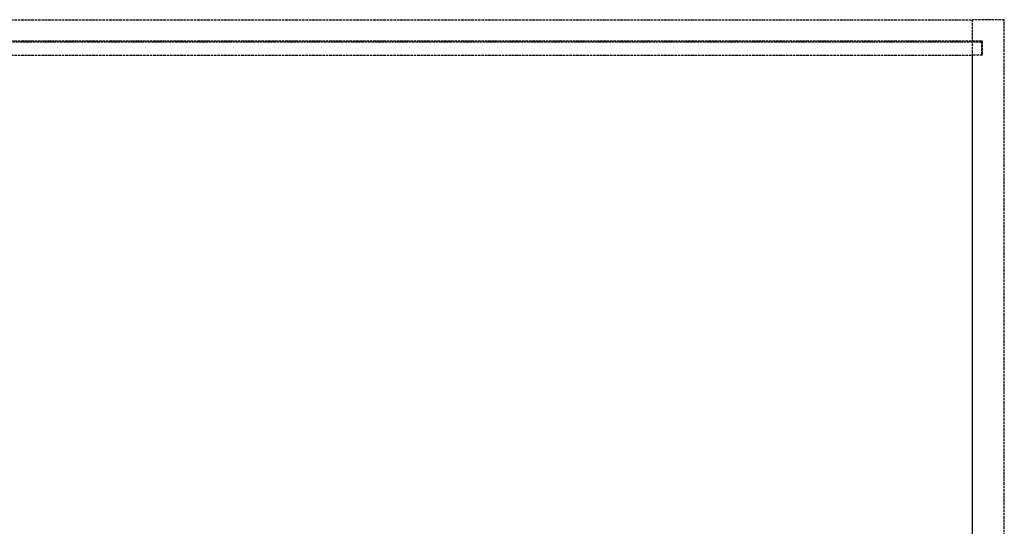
# Model space of a CAD drawing. Header units: millimetres. Extents: x 0 to 3534, y 0 to 599.
# Tile 19 of 19: x 2952 to 3534, y 300 to 599. Entities that reach past the tile are written whole.
import ezdxf

# ---------------------------------------------------------------- set-up
doc = ezdxf.new("R2010")
doc.units = ezdxf.units.MM
doc.header["$LTSCALE"] = 10
doc.linetypes.add('ALLCAD_Strich', pattern=[0.2, 0.15, -0.05])
doc.layers.add('BESCH_KONT_sich_schn_grun_2d', color=10, linetype='Continuous')

msp = doc.modelspace()

# ---------------------------------------------------------------- linework, layer by layer
at = {"layer": 'BESCH_KONT_sich_schn_grun_2d', "linetype": 'ALLCAD_Strich'}
for p, q in [((19, 599), (3515, 599)), ((3515, 599), (3515, 586.4)), ((3534, 599), (3515, 599)), ((3515, 599), (3515, 125)), ((3534, 124), (3534, 599)), ((19, 586.4), (3515, 586.4)), ((2352, 586), (3515, 586)), ((3515, 586.4), (3521, 586.4)), ((3515, 586), (3520.5, 586)), ((3520.5, 586), (3520.5, 578)), ((3521, 586.4), (3521, 578)), ((19, 578), (3515, 578)), ((3521, 578), (3515, 578)), ((3515, 578), (3515, 125))]:
    msp.add_line(p, q, dxfattribs=at)

doc.saveas('drawing.dxf')
